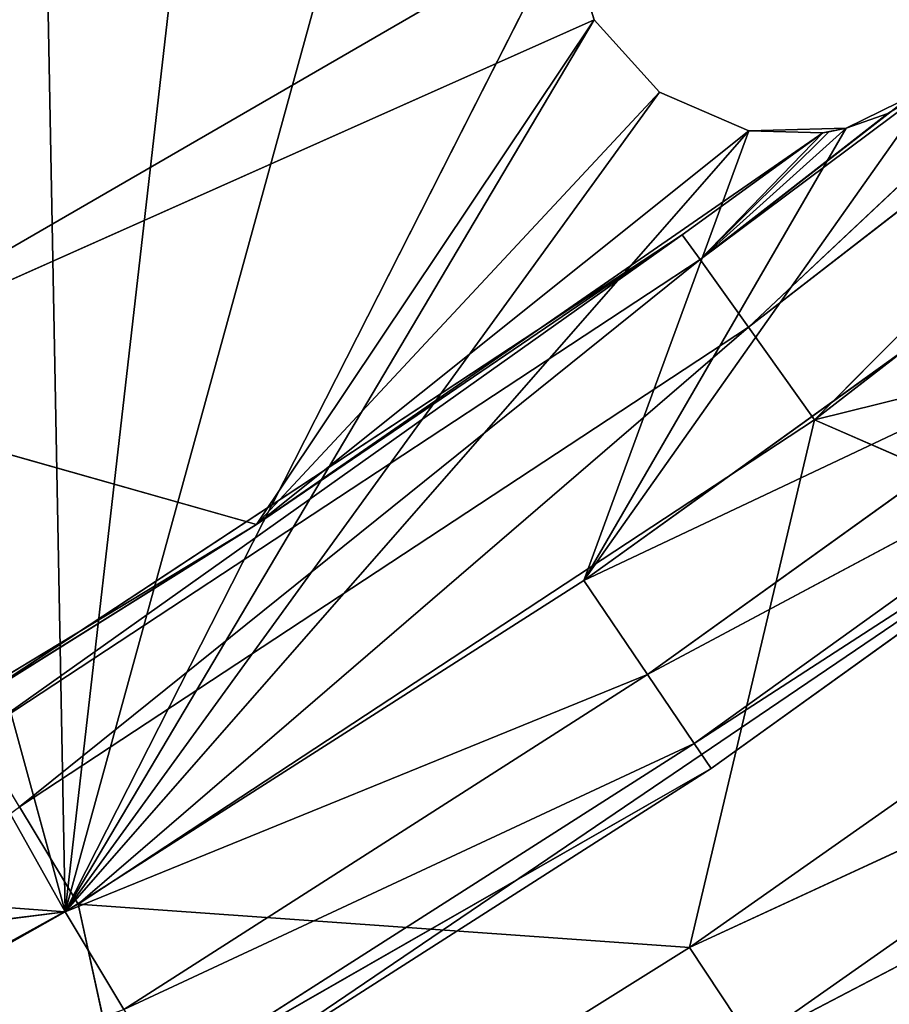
# Model space of a CAD drawing. Extents: x 0 to 110, y -110 to 0.
# Tile 212 of 256: x 80.58 to 84.4, y -98.25 to -93.92. Entities that reach past the tile are written whole.
import ezdxf

# ---------------------------------------------------------------- set-up
doc = ezdxf.new("R2010")
doc.units = 0
doc.header["$LTSCALE"] = 25.4
doc.layers.get('0').update_dxf_attribs({"color": 13, "linetype": 'CONTINUOUS'})

# ---------------------------------------------------------------- blocks, each defined once
blk = doc.blocks.new('REFLECTOR-LED-GU10-ES111-D')
at = {"color": 18}
for p, q in [((78.4204, 56, 99.1756), (80.7777, 56, 97.8429)), ((78.4204, 56, 99.1756), (80.7777, 56, 97.8429)), ((78.8155, 56, 98.0849), (80.7777, 56, 97.8429)), ((78.8155, 56, 98.0849), (80.7777, 56, 97.8429)), ((80.7777, 56, 97.8429), (79.0253, 56, 97.7128)), ((80.7777, 56, 97.8429), (79.0253, 56, 97.7128)), ((79.4831, 56, 95.5332), (80.7777, 56, 97.8429)), ((79.4831, 56, 95.5332), (80.7777, 56, 97.8429)), ((79.5388, 56, 93.3067), (80.7777, 56, 97.8429)), ((79.5388, 56, 93.3067), (80.7777, 56, 97.8429)), ((80.579, 56, 87.2947), (80.7777, 56, 97.8429)), ((80.579, 56, 87.2947), (80.7777, 56, 97.8429)), ((80.7777, 56, 97.8429), (83.0594, 56, 96.3845)), ((83.7862, 56, 94.4064), (80.7777, 56, 97.8429)), ((83.3926, 56, 94.2372), (80.7777, 56, 97.8429)), ((83.7862, 56, 94.4064), (80.7777, 56, 97.8429)), ((83.3926, 56, 94.2372), (80.7777, 56, 97.8429)), ((83.1059, 56, 93.9189), (80.7777, 56, 97.8429)), ((83.1059, 56, 93.9189), (80.7777, 56, 97.8429)), ((82.9787, 56, 93.5097), (80.7777, 56, 97.8429)), ((82.5768, 56, 91.2986), (80.7777, 56, 97.8429)), ((82.9787, 56, 93.5097), (80.7777, 56, 97.8429)), ((82.5768, 56, 91.2986), (80.7777, 56, 97.8429)), ((81.7673, 56, 89.2021), (80.7777, 56, 97.8429)), ((81.7673, 56, 89.2021), (80.7777, 56, 97.8429)), ((80.7777, 56, 97.8429), (83.0594, 56, 96.3845)), ((80.7777, 56, 97.8429), (83.3399, 55.866, 96.7983)), ((80.7777, 56, 97.8429), (83.3399, 55.866, 96.7983)), ((80.7777, 56, 97.8429), (81.0355, 55.866, 98.2713)), ((80.7777, 56, 97.8429), (81.0355, 55.866, 98.2713)), ((83.1059, 56, 93.9189), (82.9787, 56, 93.5097)), ((82.9787, 56, 93.5097), (83.1059, 54, 93.9189)), ((82.9787, 56, 93.5097), (83.1059, 54, 93.9189)), ((83.1059, 56, 93.9189), (82.9787, 56, 93.5097)), ((83.0594, 56, 96.3845), (83.7862, 56, 94.4064)), ((84.5989, 56, 94.206), (83.0594, 56, 96.3845)), ((83.0594, 56, 96.3845), (85.2587, 56, 94.8046)), ((84.5989, 56, 94.206), (83.0594, 56, 96.3845)), ((84.2145, 56, 94.3953), (83.0594, 56, 96.3845)), ((84.2145, 56, 94.3953), (83.0594, 56, 96.3845)), ((83.0594, 56, 96.3845), (83.7862, 56, 94.4064)), ((83.0594, 56, 96.3845), (85.2587, 56, 94.8046)), ((83.0594, 56, 96.3845), (85.5613, 55.866, 95.2027)), ((83.0594, 56, 96.3845), (85.5613, 55.866, 95.2027)), ((83.0594, 56, 96.3845), (83.3399, 55.866, 96.7983)), ((83.0594, 56, 96.3845), (83.3399, 55.866, 96.7983)), ((83.3926, 56, 94.2372), (83.1059, 56, 93.9189)), ((83.1059, 56, 93.9189), (83.1059, 54, 93.9189)), ((83.1059, 56, 93.9189), (83.1059, 54, 93.9189)), ((83.1059, 56, 93.9189), (83.3926, 54, 94.2372)), ((83.1059, 56, 93.9189), (83.3926, 54, 94.2372)), ((83.3926, 56, 94.2372), (83.1059, 56, 93.9189)), ((83.7862, 56, 94.4064), (83.3926, 56, 94.2372)), ((83.3926, 56, 94.2372), (83.3926, 54, 94.2372)), ((83.3926, 56, 94.2372), (83.3926, 54, 94.2372)), ((83.3926, 56, 94.2372), (83.7862, 54, 94.4064)), ((83.3926, 56, 94.2372), (83.7862, 54, 94.4064)), ((83.7862, 56, 94.4064), (83.3926, 56, 94.2372)), ((84.2145, 56, 94.3953), (83.7862, 56, 94.4064)), ((83.7862, 56, 94.4064), (83.7862, 54, 94.4064)), ((83.7862, 56, 94.4064), (83.7862, 54, 94.4064)), ((83.7862, 56, 94.4064), (84.111, 54, 94.4151)), ((83.7862, 56, 94.4064), (84.111, 54, 94.4151)), ((84.2145, 56, 94.3953), (83.7862, 56, 94.4064)), ((84.2145, 56, 94.3953), (84.111, 54, 94.4151)), ((84.2145, 56, 94.3953), (84.111, 54, 94.4151)), ((84.5989, 56, 94.206), (84.2145, 56, 94.3953)), ((84.2145, 56, 94.3953), (84.2145, 49.7012, 94.3953)), ((84.2145, 56, 94.3953), (84.2145, 49.7012, 94.3953)), ((84.2145, 56, 94.3953), (84.3969, 49.5578, 94.3311)), ((84.2145, 56, 94.3953), (84.3969, 49.5578, 94.3311)), ((84.5989, 56, 94.206), (84.2145, 56, 94.3953)), ((84.5989, 56, 94.206), (84.3969, 49.5578, 94.3311)), ((84.5989, 56, 94.206), (84.3969, 49.5578, 94.3311)), ((81.0355, 55.866, 98.2713), (83.3399, 55.866, 96.7983)), ((81.0355, 55.866, 98.2713), (83.3399, 55.866, 96.7983)), ((81.0355, 55.866, 98.2713), (83.5454, 55.5, 97.1012)), ((81.0355, 55.866, 98.2713), (83.5454, 55.5, 97.1012)), ((83.3399, 55.866, 96.7983), (85.5613, 55.866, 95.2027)), ((83.3399, 55.866, 96.7983), (85.5613, 55.866, 95.2027)), ((83.3399, 55.866, 96.7983), (85.7828, 55.5, 95.4941)), ((83.3399, 55.866, 96.7983), (85.7828, 55.5, 95.4941)), ((83.3399, 55.866, 96.7983), (83.5454, 55.5, 97.1012)), ((83.3399, 55.866, 96.7983), (83.5454, 55.5, 97.1012)), ((83.5454, 55.5, 97.1012), (81.2242, 55.5, 98.5849)), ((81.2242, 55.5, 98.5849), (83.6205, 55, 97.2121)), ((81.2242, 55.5, 98.5849), (83.6205, 55, 97.2121)), ((83.5454, 55.5, 97.1012), (81.2242, 55.5, 98.5849)), ((85.7828, 55.5, 95.4941), (83.5454, 55.5, 97.1012)), ((83.5454, 55.5, 97.1012), (85.8639, 55, 95.6007)), ((83.5454, 55.5, 97.1012), (85.8639, 55, 95.6007)), ((83.5454, 55.5, 97.1012), (83.6205, 55, 97.2121)), ((83.5454, 55.5, 97.1012), (83.6205, 55, 97.2121)), ((85.7828, 55.5, 95.4941), (83.5454, 55.5, 97.1012)), ((83.6205, 55, 97.2121), (81.2932, 51, 98.6997)), ((83.6205, 55, 97.2121), (81.2932, 51, 98.6997)), ((83.6205, 55, 97.2121), (81.2932, 55, 98.6997)), ((83.6205, 55, 97.2121), (81.2932, 55, 98.6997)), ((85.8639, 55, 95.6007), (83.6205, 55, 97.2121)), ((83.6205, 55, 97.2121), (85.8639, 51, 95.6007)), ((83.6205, 55, 97.2121), (85.8639, 51, 95.6007)), ((85.8639, 55, 95.6007), (83.6205, 55, 97.2121)), ((81.6203, 54, 96.1383), (79.0279, 54, 97.7043)), ((79.0279, 50, 97.7043), (81.6203, 54, 96.1383)), ((79.0279, 50, 97.7043), (81.6203, 54, 96.1383)), ((81.6203, 54, 96.1383), (79.0279, 54, 97.7043)), ((79.4831, 54, 95.5332), (81.6203, 54, 96.1383)), ((82.9787, 54, 93.5097), (79.4831, 54, 95.5332)), ((82.9787, 54, 93.5097), (79.4831, 54, 95.5332)), ((83.1059, 54, 93.9189), (79.4831, 54, 95.5332)), ((83.1059, 54, 93.9189), (79.4831, 54, 95.5332)), ((79.4831, 54, 95.5332), (81.6203, 54, 96.1383)), ((81.6203, 54, 96.1383), (80.3183, 50, 96.9522)), ((81.6203, 54, 96.1383), (80.3183, 50, 96.9522)), ((84.111, 54, 94.4151), (81.6203, 54, 96.1383)), ((81.6203, 54, 96.1383), (83.7862, 54, 94.4064)), ((83.1059, 54, 93.9189), (81.6203, 54, 96.1383)), ((83.1059, 54, 93.9189), (81.6203, 54, 96.1383)), ((83.3926, 54, 94.2372), (81.6203, 54, 96.1383)), ((83.3926, 54, 94.2372), (81.6203, 54, 96.1383)), ((81.6203, 54, 96.1383), (83.7862, 54, 94.4064)), ((81.6203, 54, 96.1383), (83.4931, 50, 94.8641)), ((81.6203, 54, 96.1383), (83.4931, 50, 94.8641)), ((84.111, 54, 94.4151), (81.6203, 54, 96.1383)), ((82.9787, 54, 93.5097), (83.1059, 54, 93.9189)), ((82.9787, 54, 93.5097), (83.1059, 54, 93.9189)), ((83.1059, 54, 93.9189), (83.3926, 54, 94.2372)), ((83.1059, 54, 93.9189), (83.3926, 54, 94.2372)), ((83.3926, 54, 94.2372), (83.7862, 54, 94.4064)), ((83.3926, 54, 94.2372), (83.7862, 54, 94.4064)), ((84.111, 54, 94.4151), (83.4931, 50, 94.8641)), ((84.111, 54, 94.4151), (83.4931, 50, 94.8641)), ((83.7862, 54, 94.4064), (84.111, 54, 94.4151)), ((83.7862, 54, 94.4064), (84.111, 54, 94.4151)), ((84.111, 54, 94.4151), (84.111, 50, 94.4151)), ((84.111, 54, 94.4151), (84.111, 50, 94.4151)), ((84.111, 54, 94.4151), (84.2145, 49.7012, 94.3953)), ((84.111, 54, 94.4151), (84.2145, 49.7012, 94.3953)), ((85.8639, 51, 95.6007), (81.2932, 51, 98.6997)), ((85.8639, 51, 95.6007), (81.2932, 51, 98.6997)), ((83.4931, 50, 94.8641), (80.3183, 50, 96.9522)), ((83.4931, 50, 94.8641), (80.3183, 50, 96.9522)), ((80.3875, 49.5, 97.0669), (83.4931, 50, 94.8641)), ((80.3875, 49.5, 97.0669), (83.4931, 50, 94.8641)), ((84.111, 50, 94.4151), (83.4931, 50, 94.8641)), ((84.111, 50, 94.4151), (83.4931, 50, 94.8641)), ((83.571, 49.5, 94.973), (83.4931, 50, 94.8641)), ((83.571, 49.5, 94.973), (83.4931, 50, 94.8641)), ((84.111, 50, 94.4151), (83.571, 49.5, 94.973)), ((84.111, 50, 94.4151), (83.571, 49.5, 94.973)), ((84.111, 50, 94.4151), (84.1376, 49.8416, 94.4111)), ((84.111, 50, 94.4151), (84.2145, 49.7012, 94.3953)), ((84.1376, 49.8416, 94.4111), (83.571, 49.5, 94.973)), ((84.1376, 49.8416, 94.4111), (83.571, 49.5, 94.973)), ((84.1376, 49.8416, 94.4111), (84.2145, 49.7012, 94.3953)), ((83.571, 49.5, 94.973), (84.2145, 49.7012, 94.3953)), ((83.571, 49.5, 94.973), (84.2145, 49.7012, 94.3953)), ((84.2145, 49.7012, 94.3953), (84.3969, 49.5578, 94.3311)), ((84.2145, 49.7012, 94.3953), (84.3969, 49.5578, 94.3311)), ((84.3969, 49.5578, 94.3311), (83.571, 49.5, 94.973)), ((84.3969, 49.5578, 94.3311), (83.571, 49.5, 94.973)), ((84.3969, 49.5578, 94.3311), (84.5989, 49.517, 94.206)), ((84.3969, 49.5578, 94.3311), (84.5989, 49.517, 94.206)), ((83.571, 49.5, 94.973), (84.5989, 49.517, 94.206)), ((83.571, 49.5, 94.973), (84.5989, 49.517, 94.206)), ((80.3875, 49.5, 97.0669), (83.571, 49.5, 94.973)), ((80.3875, 49.5, 97.0669), (83.571, 49.5, 94.973)), ((80.5766, 49.134, 97.3803), (83.571, 49.5, 94.973)), ((80.5766, 49.134, 97.3803), (83.571, 49.5, 94.973)), ((83.7839, 49.134, 95.2708), (83.571, 49.5, 94.973)), ((83.571, 49.5, 94.973), (86.5827, 49.5, 92.6388)), ((83.571, 49.5, 94.973), (86.5827, 49.5, 92.6388)), ((83.7839, 49.134, 95.2708), (83.571, 49.5, 94.973)), ((83.7839, 49.134, 95.2708), (86.5827, 49.5, 92.6388)), ((83.7839, 49.134, 95.2708), (86.5827, 49.5, 92.6388)), ((80.5766, 49.134, 97.3803), (80.835, 49, 97.8083)), ((80.5766, 49.134, 97.3803), (80.835, 49, 97.8083)), ((80.5766, 49.134, 97.3803), (83.7839, 49.134, 95.2708)), ((80.5766, 49.134, 97.3803), (83.7839, 49.134, 95.2708)), ((80.835, 49, 97.8083), (83.7839, 49.134, 95.2708)), ((80.835, 49, 97.8083), (83.7839, 49.134, 95.2708)), ((84.0746, 49, 95.6776), (83.7839, 49.134, 95.2708)), ((83.7839, 49.134, 95.2708), (86.818, 49.134, 92.9192)), ((83.7839, 49.134, 95.2708), (86.818, 49.134, 92.9192)), ((84.0746, 49, 95.6776), (83.7839, 49.134, 95.2708)), ((84.0746, 49, 95.6776), (86.818, 49.134, 92.9192)), ((84.0746, 49, 95.6776), (86.818, 49.134, 92.9192)), ((77.44, 49, 99.6816), (80.835, 49, 97.8083)), ((77.44, 49, 99.6816), (80.835, 49, 97.8083)), ((83.5245, 49, 97.999), (80.835, 49, 97.8083)), ((80.835, 49, 97.8083), (84.0746, 49, 95.6776)), ((83.5245, 49, 97.999), (80.835, 49, 97.8083)), ((81.1956, 49, 99.4562), (80.835, 49, 97.8083)), ((81.1956, 49, 99.4562), (80.835, 49, 97.8083)), ((80.835, 49, 97.8083), (84.0746, 49, 95.6776)), ((83.5245, 49, 97.999), (81.1956, 49, 99.4562)), ((83.5245, 49, 97.999), (81.1956, 49, 99.4562)), ((84.0746, 49, 95.6776), (83.5245, 49, 97.999)), ((85.7726, 49, 96.4199), (83.5245, 49, 97.999)), ((84.0746, 49, 95.6776), (83.5245, 49, 97.999)), ((83.5245, 49, 97.999), (83.8009, 48.866, 98.4157)), ((83.5245, 49, 97.999), (83.8009, 48.866, 98.4157)), ((83.5245, 49, 97.999), (86.0707, 48.866, 96.8213)), ((83.5245, 49, 97.999), (86.0707, 48.866, 96.8213)), ((85.7726, 49, 96.4199), (83.5245, 49, 97.999)), ((87.9334, 49, 94.7234), (84.0746, 49, 95.6776)), ((84.0746, 49, 95.6776), (87.1394, 49, 93.3022)), ((87.9334, 49, 94.7234), (84.0746, 49, 95.6776)), ((85.7726, 49, 96.4199), (84.0746, 49, 95.6776)), ((85.7726, 49, 96.4199), (84.0746, 49, 95.6776)), ((84.0746, 49, 95.6776), (87.1394, 49, 93.3022)), ((86.0707, 48.866, 96.8213), (83.8009, 48.866, 98.4157)), ((83.8009, 48.866, 98.4157), (86.289, 48.5, 97.1151)), ((83.8009, 48.866, 98.4157), (86.289, 48.5, 97.1151)), ((86.0707, 48.866, 96.8213), (83.8009, 48.866, 98.4157))]:
    blk.add_line(p, q, dxfattribs=at)
mesh = blk.add_polyface(dxfattribs=at)
corners = [(78.4204, 56, 99.1756), (80.7777, 56, 97.8429), (78.8155, 56, 98.0849)]
mesh.append_faces([[corners[k] for k in face] for face in [(0, 1, 2)]], dxfattribs={"color": 18})
mesh = blk.add_polyface(dxfattribs=at)
corners = [(78.4204, 56, 99.1756), (81.0355, 55.866, 98.2713), (80.7777, 56, 97.8429)]
mesh.append_faces([[corners[k] for k in face] for face in [(0, 1, 2)]], dxfattribs={"color": 18})
mesh = blk.add_polyface(dxfattribs=at)
corners = [(78.8155, 56, 98.0849), (80.7777, 56, 97.8429), (79.0253, 56, 97.7128)]
mesh.append_faces([[corners[k] for k in face] for face in [(0, 1, 2)]], dxfattribs={"color": 18})
mesh = blk.add_polyface(dxfattribs=at)
corners = [(80.7777, 56, 97.8429), (79.4831, 56, 95.5332), (79.0253, 56, 97.7128)]
mesh.append_faces([[corners[k] for k in face] for face in [(0, 1, 2)]], dxfattribs={"color": 18})
mesh = blk.add_polyface(dxfattribs=at)
corners = [(80.7777, 56, 97.8429), (79.5388, 56, 93.3067), (79.4831, 56, 95.5332)]
mesh.append_faces([[corners[k] for k in face] for face in [(0, 1, 2)]], dxfattribs={"color": 18})
mesh = blk.add_polyface(dxfattribs=at)
corners = [(80.7777, 56, 97.8429), (80.579, 56, 87.2947), (79.5388, 56, 93.3067)]
mesh.append_faces([[corners[k] for k in face] for face in [(0, 1, 2)]], dxfattribs={"color": 18})
mesh = blk.add_polyface(dxfattribs=at)
corners = [(80.7777, 56, 97.8429), (81.7673, 56, 89.2021), (80.579, 56, 87.2947)]
mesh.append_faces([[corners[k] for k in face] for face in [(0, 1, 2)]], dxfattribs={"color": 18})
mesh = blk.add_polyface(dxfattribs=at)
corners = [(80.7777, 56, 97.8429), (83.0594, 56, 96.3845), (83.7862, 56, 94.4064)]
mesh.append_faces([[corners[k] for k in face] for face in [(0, 1, 2)]], dxfattribs={"color": 18})
mesh = blk.add_polyface(dxfattribs=at)
corners = [(80.7777, 56, 97.8429), (83.7862, 56, 94.4064), (83.3926, 56, 94.2372)]
mesh.append_faces([[corners[k] for k in face] for face in [(0, 1, 2)]], dxfattribs={"color": 18})
mesh = blk.add_polyface(dxfattribs=at)
corners = [(80.7777, 56, 97.8429), (83.3926, 56, 94.2372), (83.1059, 56, 93.9189)]
mesh.append_faces([[corners[k] for k in face] for face in [(0, 1, 2)]], dxfattribs={"color": 18})
mesh = blk.add_polyface(dxfattribs=at)
corners = [(80.7777, 56, 97.8429), (83.1059, 56, 93.9189), (82.9787, 56, 93.5097)]
mesh.append_faces([[corners[k] for k in face] for face in [(0, 1, 2)]], dxfattribs={"color": 18})
mesh = blk.add_polyface(dxfattribs=at)
corners = [(80.7777, 56, 97.8429), (82.9787, 56, 93.5097), (82.5768, 56, 91.2986)]
mesh.append_faces([[corners[k] for k in face] for face in [(0, 1, 2)]], dxfattribs={"color": 18})
mesh = blk.add_polyface(dxfattribs=at)
corners = [(80.7777, 56, 97.8429), (82.5768, 56, 91.2986), (81.7673, 56, 89.2021)]
mesh.append_faces([[corners[k] for k in face] for face in [(0, 1, 2)]], dxfattribs={"color": 18})
mesh = blk.add_polyface(dxfattribs=at)
corners = [(80.7777, 56, 97.8429), (83.3399, 55.866, 96.7983), (83.0594, 56, 96.3845)]
mesh.append_faces([[corners[k] for k in face] for face in [(0, 1, 2)]], dxfattribs={"color": 18})
mesh = blk.add_polyface(dxfattribs=at)
corners = [(81.0355, 55.866, 98.2713), (83.3399, 55.866, 96.7983), (80.7777, 56, 97.8429)]
mesh.append_faces([[corners[k] for k in face] for face in [(0, 1, 2)]], dxfattribs={"color": 18})
mesh = blk.add_polyface(dxfattribs=at)
corners = [(82.9787, 56, 93.5097), (83.1059, 54, 93.9189), (82.9787, 54, 93.5097)]
mesh.append_faces([[corners[k] for k in face] for face in [(0, 1, 2)]], dxfattribs={"color": 18})
mesh = blk.add_polyface(dxfattribs=at)
corners = [(83.1059, 56, 93.9189), (83.1059, 54, 93.9189), (82.9787, 56, 93.5097)]
mesh.append_faces([[corners[k] for k in face] for face in [(0, 1, 2)]], dxfattribs={"color": 18})
mesh = blk.add_polyface(dxfattribs=at)
corners = [(83.0594, 56, 96.3845), (85.2587, 56, 94.8046), (84.5989, 56, 94.206)]
mesh.append_faces([[corners[k] for k in face] for face in [(0, 1, 2)]], dxfattribs={"color": 18})
mesh = blk.add_polyface(dxfattribs=at)
corners = [(83.0594, 56, 96.3845), (84.5989, 56, 94.206), (84.2145, 56, 94.3953)]
mesh.append_faces([[corners[k] for k in face] for face in [(0, 1, 2)]], dxfattribs={"color": 18})
mesh = blk.add_polyface(dxfattribs=at)
corners = [(83.0594, 56, 96.3845), (84.2145, 56, 94.3953), (83.7862, 56, 94.4064)]
mesh.append_faces([[corners[k] for k in face] for face in [(0, 1, 2)]], dxfattribs={"color": 18})
mesh = blk.add_polyface(dxfattribs=at)
corners = [(83.0594, 56, 96.3845), (85.5613, 55.866, 95.2027), (85.2587, 56, 94.8046)]
mesh.append_faces([[corners[k] for k in face] for face in [(0, 1, 2)]], dxfattribs={"color": 18})
mesh = blk.add_polyface(dxfattribs=at)
corners = [(83.3399, 55.866, 96.7983), (85.5613, 55.866, 95.2027), (83.0594, 56, 96.3845)]
mesh.append_faces([[corners[k] for k in face] for face in [(0, 1, 2)]], dxfattribs={"color": 18})
mesh = blk.add_polyface(dxfattribs=at)
corners = [(83.1059, 56, 93.9189), (83.3926, 54, 94.2372), (83.1059, 54, 93.9189)]
mesh.append_faces([[corners[k] for k in face] for face in [(0, 1, 2)]], dxfattribs={"color": 18})
mesh = blk.add_polyface(dxfattribs=at)
corners = [(83.3926, 56, 94.2372), (83.3926, 54, 94.2372), (83.1059, 56, 93.9189)]
mesh.append_faces([[corners[k] for k in face] for face in [(0, 1, 2)]], dxfattribs={"color": 18})
mesh = blk.add_polyface(dxfattribs=at)
corners = [(83.7862, 54, 94.4064), (83.3926, 54, 94.2372), (83.3926, 56, 94.2372)]
mesh.append_faces([[corners[k] for k in face] for face in [(0, 1, 2)]], dxfattribs={"color": 18})
mesh = blk.add_polyface(dxfattribs=at)
corners = [(83.7862, 54, 94.4064), (83.3926, 56, 94.2372), (83.7862, 56, 94.4064)]
mesh.append_faces([[corners[k] for k in face] for face in [(0, 1, 2)]], dxfattribs={"color": 18})
mesh = blk.add_polyface(dxfattribs=at)
corners = [(84.111, 54, 94.4151), (83.7862, 54, 94.4064), (83.7862, 56, 94.4064)]
mesh.append_faces([[corners[k] for k in face] for face in [(0, 1, 2)]], dxfattribs={"color": 18})
mesh = blk.add_polyface(dxfattribs=at)
corners = [(84.2145, 56, 94.3953), (84.111, 54, 94.4151), (83.7862, 56, 94.4064)]
mesh.append_faces([[corners[k] for k in face] for face in [(0, 1, 2)]], dxfattribs={"color": 18})
mesh = blk.add_polyface(dxfattribs=at)
corners = [(84.2145, 49.7012, 94.3953), (84.111, 54, 94.4151), (84.2145, 56, 94.3953)]
mesh.append_faces([[corners[k] for k in face] for face in [(0, 1, 2)]], dxfattribs={"color": 18})
mesh = blk.add_polyface(dxfattribs=at)
corners = [(84.3969, 49.5578, 94.3311), (84.2145, 49.7012, 94.3953), (84.2145, 56, 94.3953)]
mesh.append_faces([[corners[k] for k in face] for face in [(0, 1, 2)]], dxfattribs={"color": 18})
mesh = blk.add_polyface(dxfattribs=at)
corners = [(84.5989, 56, 94.206), (84.3969, 49.5578, 94.3311), (84.2145, 56, 94.3953)]
mesh.append_faces([[corners[k] for k in face] for face in [(0, 1, 2)]], dxfattribs={"color": 18})
mesh = blk.add_polyface(dxfattribs=at)
corners = [(84.5989, 49.517, 94.206), (84.3969, 49.5578, 94.3311), (84.5989, 56, 94.206)]
mesh.append_faces([[corners[k] for k in face] for face in [(0, 1, 2)]], dxfattribs={"color": 18})
mesh = blk.add_polyface(dxfattribs=at)
corners = [(81.0355, 55.866, 98.2713), (83.5454, 55.5, 97.1012), (83.3399, 55.866, 96.7983)]
mesh.append_faces([[corners[k] for k in face] for face in [(0, 1, 2)]], dxfattribs={"color": 18})
mesh = blk.add_polyface(dxfattribs=at)
corners = [(81.2242, 55.5, 98.5849), (83.5454, 55.5, 97.1012), (81.0355, 55.866, 98.2713)]
mesh.append_faces([[corners[k] for k in face] for face in [(0, 1, 2)]], dxfattribs={"color": 18})
mesh = blk.add_polyface(dxfattribs=at)
corners = [(83.3399, 55.866, 96.7983), (85.7828, 55.5, 95.4941), (85.5613, 55.866, 95.2027)]
mesh.append_faces([[corners[k] for k in face] for face in [(0, 1, 2)]], dxfattribs={"color": 18})
mesh = blk.add_polyface(dxfattribs=at)
corners = [(83.5454, 55.5, 97.1012), (85.7828, 55.5, 95.4941), (83.3399, 55.866, 96.7983)]
mesh.append_faces([[corners[k] for k in face] for face in [(0, 1, 2)]], dxfattribs={"color": 18})
mesh = blk.add_polyface(dxfattribs=at)
corners = [(83.6205, 55, 97.2121), (83.5454, 55.5, 97.1012), (81.2242, 55.5, 98.5849)]
mesh.append_faces([[corners[k] for k in face] for face in [(0, 1, 2)]], dxfattribs={"color": 18})
mesh = blk.add_polyface(dxfattribs=at)
corners = [(83.6205, 55, 97.2121), (81.2242, 55.5, 98.5849), (81.2932, 55, 98.6997)]
mesh.append_faces([[corners[k] for k in face] for face in [(0, 1, 2)]], dxfattribs={"color": 18})
mesh = blk.add_polyface(dxfattribs=at)
corners = [(85.8639, 55, 95.6007), (85.7828, 55.5, 95.4941), (83.5454, 55.5, 97.1012)]
mesh.append_faces([[corners[k] for k in face] for face in [(0, 1, 2)]], dxfattribs={"color": 18})
mesh = blk.add_polyface(dxfattribs=at)
corners = [(85.8639, 55, 95.6007), (83.5454, 55.5, 97.1012), (83.6205, 55, 97.2121)]
mesh.append_faces([[corners[k] for k in face] for face in [(0, 1, 2)]], dxfattribs={"color": 18})
mesh = blk.add_polyface(dxfattribs=at)
corners = [(85.8639, 51, 95.6007), (83.6205, 55, 97.2121), (81.2932, 51, 98.6997)]
mesh.append_faces([[corners[k] for k in face] for face in [(0, 1, 2)]], dxfattribs={"color": 18})
mesh = blk.add_polyface(dxfattribs=at)
corners = [(83.6205, 55, 97.2121), (81.2932, 55, 98.6997), (81.2932, 51, 98.6997)]
mesh.append_faces([[corners[k] for k in face] for face in [(0, 1, 2)]], dxfattribs={"color": 18})
mesh = blk.add_polyface(dxfattribs=at)
corners = [(85.8639, 55, 95.6007), (83.6205, 55, 97.2121), (85.8639, 51, 95.6007)]
mesh.append_faces([[corners[k] for k in face] for face in [(0, 1, 2)]], dxfattribs={"color": 18})
mesh = blk.add_polyface(dxfattribs=at)
corners = [(79.0279, 54, 97.7043), (79.4831, 54, 95.5332), (81.6203, 54, 96.1383)]
mesh.append_faces([[corners[k] for k in face] for face in [(0, 1, 2)]], dxfattribs={"color": 18})
mesh = blk.add_polyface(dxfattribs=at)
corners = [(81.6203, 54, 96.1383), (80.3183, 50, 96.9522), (79.0279, 50, 97.7043)]
mesh.append_faces([[corners[k] for k in face] for face in [(0, 1, 2)]], dxfattribs={"color": 18})
mesh = blk.add_polyface(dxfattribs=at)
corners = [(81.6203, 54, 96.1383), (79.0279, 50, 97.7043), (79.0279, 54, 97.7043)]
mesh.append_faces([[corners[k] for k in face] for face in [(0, 1, 2)]], dxfattribs={"color": 18})
mesh = blk.add_polyface(dxfattribs=at)
corners = [(79.4831, 54, 95.5332), (79.5388, 54, 93.3067), (82.9787, 54, 93.5097)]
mesh.append_faces([[corners[k] for k in face] for face in [(0, 1, 2)]], dxfattribs={"color": 18})
mesh = blk.add_polyface(dxfattribs=at)
corners = [(79.4831, 54, 95.5332), (82.9787, 54, 93.5097), (83.1059, 54, 93.9189)]
mesh.append_faces([[corners[k] for k in face] for face in [(0, 1, 2)]], dxfattribs={"color": 18})
mesh = blk.add_polyface(dxfattribs=at)
corners = [(81.6203, 54, 96.1383), (79.4831, 54, 95.5332), (83.1059, 54, 93.9189)]
mesh.append_faces([[corners[k] for k in face] for face in [(0, 1, 2)]], dxfattribs={"color": 18})
mesh = blk.add_polyface(dxfattribs=at)
corners = [(83.4931, 50, 94.8641), (80.3183, 50, 96.9522), (81.6203, 54, 96.1383)]
mesh.append_faces([[corners[k] for k in face] for face in [(0, 1, 2)]], dxfattribs={"color": 18})
mesh = blk.add_polyface(dxfattribs=at)
corners = [(81.6203, 54, 96.1383), (83.7862, 54, 94.4064), (84.111, 54, 94.4151)]
mesh.append_faces([[corners[k] for k in face] for face in [(0, 1, 2)]], dxfattribs={"color": 18})
mesh = blk.add_polyface(dxfattribs=at)
corners = [(81.6203, 54, 96.1383), (83.1059, 54, 93.9189), (83.3926, 54, 94.2372)]
mesh.append_faces([[corners[k] for k in face] for face in [(0, 1, 2)]], dxfattribs={"color": 18})
mesh = blk.add_polyface(dxfattribs=at)
corners = [(81.6203, 54, 96.1383), (83.3926, 54, 94.2372), (83.7862, 54, 94.4064)]
mesh.append_faces([[corners[k] for k in face] for face in [(0, 1, 2)]], dxfattribs={"color": 18})
mesh = blk.add_polyface(dxfattribs=at)
corners = [(84.111, 54, 94.4151), (83.4931, 50, 94.8641), (81.6203, 54, 96.1383)]
mesh.append_faces([[corners[k] for k in face] for face in [(0, 1, 2)]], dxfattribs={"color": 18})
mesh = blk.add_polyface(dxfattribs=at)
corners = [(84.111, 50, 94.4151), (83.4931, 50, 94.8641), (84.111, 54, 94.4151)]
mesh.append_faces([[corners[k] for k in face] for face in [(0, 1, 2)]], dxfattribs={"color": 18})
mesh = blk.add_polyface(dxfattribs=at)
corners = [(84.2145, 49.7012, 94.3953), (84.111, 50, 94.4151), (84.111, 54, 94.4151)]
mesh.append_faces([[corners[k] for k in face] for face in [(0, 1, 2)]], dxfattribs={"color": 18})
mesh = blk.add_polyface(dxfattribs=at)
corners = [(84.4105, 51, 100.2882), (85.8639, 51, 95.6007), (81.2932, 51, 98.6997)]
mesh.append_faces([[corners[k] for k in face] for face in [(0, 1, 2)]], dxfattribs={"color": 18})
mesh = blk.add_polyface(dxfattribs=at)
corners = [(83.4931, 50, 94.8641), (80.3875, 49.5, 97.0669), (80.3183, 50, 96.9522)]
mesh.append_faces([[corners[k] for k in face] for face in [(0, 1, 2)]], dxfattribs={"color": 18})
mesh = blk.add_polyface(dxfattribs=at)
corners = [(83.571, 49.5, 94.973), (80.3875, 49.5, 97.0669), (83.4931, 50, 94.8641)]
mesh.append_faces([[corners[k] for k in face] for face in [(0, 1, 2)]], dxfattribs={"color": 18})
mesh = blk.add_polyface(dxfattribs=at)
corners = [(84.111, 50, 94.4151), (83.571, 49.5, 94.973), (83.4931, 50, 94.8641)]
mesh.append_faces([[corners[k] for k in face] for face in [(0, 1, 2)]], dxfattribs={"color": 18})
mesh = blk.add_polyface(dxfattribs=at)
corners = [(84.1376, 49.8416, 94.4111), (83.571, 49.5, 94.973), (84.111, 50, 94.4151)]
mesh.append_faces([[corners[k] for k in face] for face in [(0, 1, 2)]], dxfattribs={"color": 18})
mesh = blk.add_polyface(dxfattribs=at)
corners = [(84.2145, 49.7012, 94.3953), (83.571, 49.5, 94.973), (84.1376, 49.8416, 94.4111)]
mesh.append_faces([[corners[k] for k in face] for face in [(0, 1, 2)]], dxfattribs={"color": 18})
mesh = blk.add_polyface(dxfattribs=at)
corners = [(84.3969, 49.5578, 94.3311), (83.571, 49.5, 94.973), (84.2145, 49.7012, 94.3953)]
mesh.append_faces([[corners[k] for k in face] for face in [(0, 1, 2)]], dxfattribs={"color": 18})
mesh = blk.add_polyface(dxfattribs=at)
corners = [(84.5989, 49.517, 94.206), (83.571, 49.5, 94.973), (84.3969, 49.5578, 94.3311)]
mesh.append_faces([[corners[k] for k in face] for face in [(0, 1, 2)]], dxfattribs={"color": 18})
mesh = blk.add_polyface(dxfattribs=at)
corners = [(83.571, 49.5, 94.973), (84.5989, 49.517, 94.206), (86.5827, 49.5, 92.6388)]
mesh.append_faces([[corners[k] for k in face] for face in [(0, 1, 2)]], dxfattribs={"color": 18})
mesh = blk.add_polyface(dxfattribs=at)
corners = [(80.5766, 49.134, 97.3803), (80.3875, 49.5, 97.0669), (83.571, 49.5, 94.973)]
mesh.append_faces([[corners[k] for k in face] for face in [(0, 1, 2)]], dxfattribs={"color": 18})
mesh = blk.add_polyface(dxfattribs=at)
corners = [(80.5766, 49.134, 97.3803), (83.571, 49.5, 94.973), (83.7839, 49.134, 95.2708)]
mesh.append_faces([[corners[k] for k in face] for face in [(0, 1, 2)]], dxfattribs={"color": 18})
mesh = blk.add_polyface(dxfattribs=at)
corners = [(83.7839, 49.134, 95.2708), (83.571, 49.5, 94.973), (86.5827, 49.5, 92.6388)]
mesh.append_faces([[corners[k] for k in face] for face in [(0, 1, 2)]], dxfattribs={"color": 18})
mesh = blk.add_polyface(dxfattribs=at)
corners = [(83.7839, 49.134, 95.2708), (86.5827, 49.5, 92.6388), (86.818, 49.134, 92.9192)]
mesh.append_faces([[corners[k] for k in face] for face in [(0, 1, 2)]], dxfattribs={"color": 18})
mesh = blk.add_polyface(dxfattribs=at)
corners = [(77.44, 49, 99.6816), (80.5766, 49.134, 97.3803), (80.835, 49, 97.8083)]
mesh.append_faces([[corners[k] for k in face] for face in [(0, 1, 2)]], dxfattribs={"color": 18})
mesh = blk.add_polyface(dxfattribs=at)
corners = [(80.835, 49, 97.8083), (80.5766, 49.134, 97.3803), (83.7839, 49.134, 95.2708)]
mesh.append_faces([[corners[k] for k in face] for face in [(0, 1, 2)]], dxfattribs={"color": 18})
mesh = blk.add_polyface(dxfattribs=at)
corners = [(80.835, 49, 97.8083), (83.7839, 49.134, 95.2708), (84.0746, 49, 95.6776)]
mesh.append_faces([[corners[k] for k in face] for face in [(0, 1, 2)]], dxfattribs={"color": 18})
mesh = blk.add_polyface(dxfattribs=at)
corners = [(84.0746, 49, 95.6776), (83.7839, 49.134, 95.2708), (86.818, 49.134, 92.9192)]
mesh.append_faces([[corners[k] for k in face] for face in [(0, 1, 2)]], dxfattribs={"color": 18})
mesh = blk.add_polyface(dxfattribs=at)
corners = [(84.0746, 49, 95.6776), (86.818, 49.134, 92.9192), (87.1394, 49, 93.3022)]
mesh.append_faces([[corners[k] for k in face] for face in [(0, 1, 2)]], dxfattribs={"color": 18})
mesh = blk.add_polyface(dxfattribs=at)
corners = [(77.44, 49, 99.6816), (80.835, 49, 97.8083), (81.1956, 49, 99.4562)]
mesh.append_faces([[corners[k] for k in face] for face in [(0, 1, 2)]], dxfattribs={"color": 18})
mesh = blk.add_polyface(dxfattribs=at)
corners = [(83.5245, 49, 97.999), (80.835, 49, 97.8083), (84.0746, 49, 95.6776)]
mesh.append_faces([[corners[k] for k in face] for face in [(0, 1, 2)]], dxfattribs={"color": 18})
mesh = blk.add_polyface(dxfattribs=at)
corners = [(81.1956, 49, 99.4562), (80.835, 49, 97.8083), (83.5245, 49, 97.999)]
mesh.append_faces([[corners[k] for k in face] for face in [(0, 1, 2)]], dxfattribs={"color": 18})
mesh = blk.add_polyface(dxfattribs=at)
corners = [(81.1956, 49, 99.4562), (83.5245, 49, 97.999), (83.8009, 48.866, 98.4157)]
mesh.append_faces([[corners[k] for k in face] for face in [(0, 1, 2)]], dxfattribs={"color": 18})
mesh = blk.add_polyface(dxfattribs=at)
corners = [(83.5245, 49, 97.999), (84.0746, 49, 95.6776), (85.7726, 49, 96.4199)]
mesh.append_faces([[corners[k] for k in face] for face in [(0, 1, 2)]], dxfattribs={"color": 18})
mesh = blk.add_polyface(dxfattribs=at)
corners = [(83.8009, 48.866, 98.4157), (83.5245, 49, 97.999), (86.0707, 48.866, 96.8213)]
mesh.append_faces([[corners[k] for k in face] for face in [(0, 1, 2)]], dxfattribs={"color": 18})
mesh = blk.add_polyface(dxfattribs=at)
corners = [(83.5245, 49, 97.999), (85.7726, 49, 96.4199), (86.0707, 48.866, 96.8213)]
mesh.append_faces([[corners[k] for k in face] for face in [(0, 1, 2)]], dxfattribs={"color": 18})
mesh = blk.add_polyface(dxfattribs=at)
corners = [(84.0746, 49, 95.6776), (87.1394, 49, 93.3022), (87.9334, 49, 94.7234)]
mesh.append_faces([[corners[k] for k in face] for face in [(0, 1, 2)]], dxfattribs={"color": 18})
mesh = blk.add_polyface(dxfattribs=at)
corners = [(85.7726, 49, 96.4199), (84.0746, 49, 95.6776), (87.9334, 49, 94.7234)]
mesh.append_faces([[corners[k] for k in face] for face in [(0, 1, 2)]], dxfattribs={"color": 18})
mesh = blk.add_polyface(dxfattribs=at)
corners = [(84.0032, 48.5, 98.7207), (83.8009, 48.866, 98.4157), (86.289, 48.5, 97.1151)]
mesh.append_faces([[corners[k] for k in face] for face in [(0, 1, 2)]], dxfattribs={"color": 18})
mesh = blk.add_polyface(dxfattribs=at)
corners = [(83.8009, 48.866, 98.4157), (86.0707, 48.866, 96.8213), (86.289, 48.5, 97.1151)]
mesh.append_faces([[corners[k] for k in face] for face in [(0, 1, 2)]], dxfattribs={"color": 18})
mesh = blk.add_polyface(dxfattribs=at)
corners = [(86.3689, 48, 97.2226), (84.0773, 48, 98.8323), (84.0032, 48.5, 98.7207)]
mesh.append_faces([[corners[k] for k in face] for face in [(0, 1, 2)]], dxfattribs={"color": 18})
mesh = blk.add_polyface(dxfattribs=at)
corners = [(86.3689, 48, 97.2226), (84.0032, 48.5, 98.7207), (86.289, 48.5, 97.1151)]
mesh.append_faces([[corners[k] for k in face] for face in [(0, 1, 2)]], dxfattribs={"color": 18})
mesh = blk.add_polyface(dxfattribs=at)
corners = [(86.3689, 42, 97.2226), (81.7032, 42, 100.3177), (84.0773, 48, 98.8323)]
mesh.append_faces([[corners[k] for k in face] for face in [(0, 1, 2)]], dxfattribs={"color": 18})
mesh = blk.add_polyface(dxfattribs=at)
corners = [(86.3689, 42, 97.2226), (84.0773, 48, 98.8323), (86.3689, 48, 97.2226)]
mesh.append_faces([[corners[k] for k in face] for face in [(0, 1, 2)]], dxfattribs={"color": 18})
mesh = blk.add_polyface(dxfattribs=at)
corners = [(81.7032, 42, 100.3177), (86.3689, 42, 97.2226), (87.3282, 42, 99.4959)]
mesh.append_faces([[corners[k] for k in face] for face in [(0, 1, 2)]], dxfattribs={"color": 18})

msp = doc.modelspace()

# ---------------------------------------------------------------- block references
at = {"color": 0, "extrusion": (0, -1, -3.82857e-16)}
msp.add_blockref('REFLECTOR-LED-GU10-ES111-D', (0, 0), dxfattribs=at)

doc.saveas('drawing.dxf')
